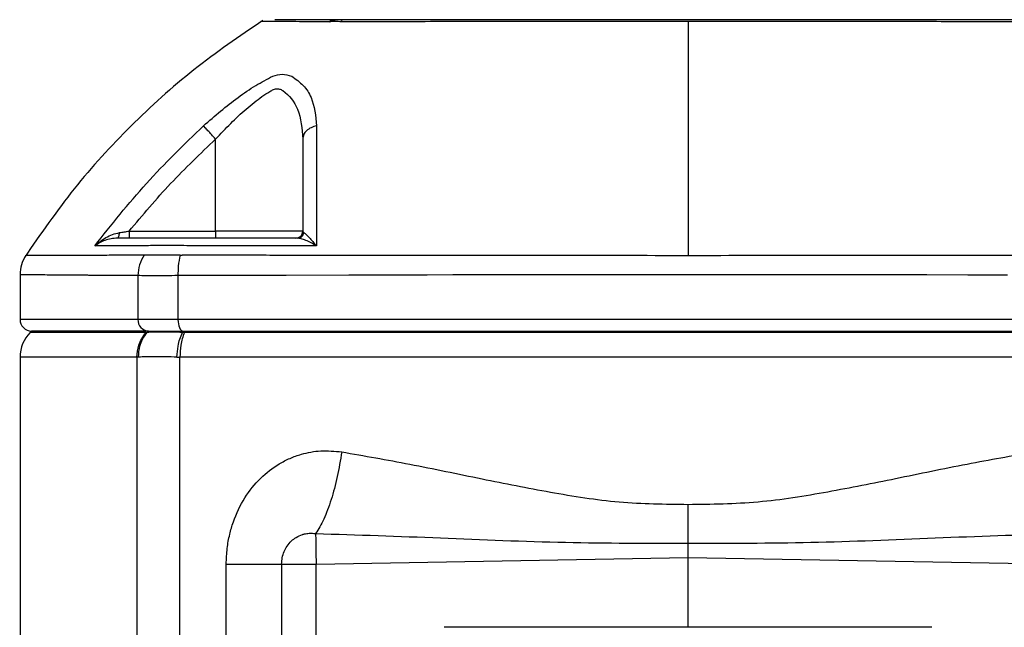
# Model space of a CAD drawing. Header units: millimetres. Extents: x 708 to 6010, y 131 to 3804.
# Tile 52 of 54: x 5742 to 5827, y 2788 to 2841. Entities that reach past the tile are written whole.
import ezdxf

# ---------------------------------------------------------------- set-up
doc = ezdxf.new("R2010")
doc.units = ezdxf.units.MM

msp = doc.modelspace()

# ---------------------------------------------------------------- linework, layer by layer
at = {"color": 7, "linetype": 'Continuous', "lineweight": 25}
for p, q in [((5759.173, 2822.314), (5759.173, 2830.243)), ((5751.718, 2822.314), (5759.173, 2822.314)), ((5766.673, 2822.314), (5759.173, 2822.314)), ((5759.173, 2822.314), (5759.173, 2821.714)), ((5742.332, 2818.578), (5742.332, 2814.714)), ((5752.484, 2818.488), (5752.484, 2814.714)), ((5755.93, 2818.488), (5755.93, 2814.714)), ((5755.93, 2814.714), (5752.484, 2814.714)), ((5843.734, 2814.714), (5755.93, 2814.714)), ((5743.332, 2813.714), (5743.211, 2813.593)), ((5753.383, 2813.714), (5743.332, 2813.714)), ((5753.193, 2813.593), (5753.276, 2813.596)), ((5753.383, 2813.714), (5753.276, 2813.596)), ((5753.383, 2813.714), (5756.369, 2813.714)), ((5756.317, 2813.596), (5756.369, 2813.714)), ((5756.482, 2813.593), (5756.317, 2813.596)), ((5756.369, 2813.714), (5799.832, 2813.714)), ((5843.182, 2813.593), (5756.482, 2813.593)), ((5799.832, 2813.714), (5843.295, 2813.714)), ((5742.332, 2811.472), (5742.332, 2724.53)), ((5752.534, 2811.475), (5752.402, 2811.472)), ((5755.839, 2811.475), (5756.097, 2811.472)), ((5843.566, 2811.472), (5756.098, 2811.472)), ((5767.816, 2793.655), (5799.832, 2794.214)), ((5799.832, 2794.214), (5831.848, 2793.655)), ((5820.832, 2788.214), (5778.832, 2788.214))]:
    msp.add_line(p, q, dxfattribs=at)
at = {"color": 8, "linetype": 'Continuous', "lineweight": 25}
for p, q in [((5752.484, 2814.714), (5742.332, 2814.714)), ((5753.193, 2813.593), (5743.211, 2813.593)), ((5752.402, 2730.594), (5752.402, 2811.472)), ((5756.098, 2732.461), (5756.098, 2811.472)), ((5760.085, 2734.476), (5760.085, 2793.655)), ((5764.852, 2793.655), (5764.852, 2736.397)), ((5767.816, 2737.451), (5767.816, 2793.655)), ((5799.832, 2788.214), (5799.832, 2794.214))]:
    msp.add_line(p, q, dxfattribs=at)
at = {"color": 7, "linetype": 'Continuous', "lineweight": 25, "flags": 128}
for points in [[(5827.332, 2818.524), (5823.91, 2818.532), (5820.377, 2818.54), (5817.455, 2818.546), (5814.93, 2818.551), (5812.809, 2818.555), (5810.198, 2818.56), (5806.919, 2818.564), (5803.463, 2818.566), (5799.833, 2818.567), (5798.351, 2818.567), (5796.822, 2818.566), (5795.247, 2818.565), (5793.625, 2818.564), (5791.958, 2818.562), (5790.247, 2818.56), (5788.491, 2818.557), (5787.532, 2818.556), (5786.36, 2818.554), (5784.977, 2818.551), (5783.384, 2818.548), (5781.583, 2818.544), (5779.577, 2818.54), (5777.369, 2818.535), (5770.643, 2818.521), (5765.243, 2818.509), (5761.12, 2818.5), (5758.833, 2818.495), (5757.215, 2818.491), (5756.251, 2818.489), (5756.01, 2818.488), (5755.95, 2818.488), (5755.935, 2818.488), (5755.931, 2818.488), (5755.93, 2818.488), (5755.93, 2818.488), (5755.93, 2818.488), (5755.93, 2818.488)], [(5755.93, 2814.714), (5755.939, 2814.519), (5755.964, 2814.332), (5756.004, 2814.159), (5756.059, 2814.007), (5756.125, 2813.883), (5756.201, 2813.79), (5756.283, 2813.733), (5756.369, 2813.714)]]:
    msp.add_lwpolyline(points, dxfattribs=at)
at = {"color": 7, "linetype": 'Continuous', "lineweight": 25}
for centre, radius, start, end in [((5743.332, 2814.714), 1, 180, 270), ((5753.436, 2814.666), 0.953, 177.10297, 266.77063), ((5745.332, 2811.472), 3, 135, 180.01879)]:
    msp.add_arc(centre, radius, start, end, dxfattribs=at)
for points, knots in [([(5763.23, 2840.449), (5761.219, 2839.077), (5757.204, 2836.336), (5751.798, 2831.434), (5746.867, 2826.056), (5744.105, 2822.058), (5742.722, 2820.056)], [0, 0, 0, 0, 0.250451, 0.500118, 0.749727, 1, 1, 1, 1]), ([(5765.293, 2840.347), (5765.036, 2840.348), (5764.137, 2840.351), (5763.426, 2840.354), (5762.951, 2840.356), (5763.084, 2840.356), (5763.084, 2840.356)], [0, 0, 0, 0, 0.166362, 0.581795, 0.999844, 1, 1, 1, 1]), ([(5769.45, 2840.514), (5768.319, 2840.514), (5766.055, 2840.514), (5764.484, 2840.514), (5764.263, 2840.514), (5764.253, 2840.514)], [0, 0, 0, 0, 0.488162, 0.97636, 1, 1, 1, 1]), ([(5768.926, 2840.338), (5769.007, 2840.389), (5769.17, 2840.491), (5769.357, 2840.506), (5769.45, 2840.514)], [0, 0, 0, 0, 0.499971, 1, 1, 1, 1]), ([(5768.958, 2840.338), (5768.952, 2840.338), (5768.942, 2840.338), (5768.931, 2840.338), (5768.926, 2840.338)], [0, 0, 0, 0, 0.499902, 1, 1, 1, 1]), ([(5769.867, 2840.338), (5769.771, 2840.343), (5769.58, 2840.352), (5769.244, 2840.356), (5769.072, 2840.345), (5768.958, 2840.338)], [0, 0, 0, 0, 0.253842, 0.501961, 1, 1, 1, 1]), ([(5770.159, 2840.514), (5770.133, 2840.514), (5770.092, 2840.514), (5770.012, 2840.514), (5769.886, 2840.514), (5769.642, 2840.514), (5769.527, 2840.514), (5769.45, 2840.514)], [0, 0, 0, 0, 0.083398, 0.12671, 0.252869, 0.501909, 1, 1, 1, 1]), ([(5769.945, 2840.338), (5769.932, 2840.338), (5769.906, 2840.338), (5769.88, 2840.338), (5769.867, 2840.338)], [0, 0, 0, 0, 0.499935, 1, 1, 1, 1]), ([(5770.159, 2840.514), (5770.121, 2840.506), (5770.045, 2840.491), (5769.978, 2840.389), (5769.945, 2840.338)], [0, 0, 0, 0, 0.500021, 1, 1, 1, 1]), ([(5799.832, 2840.356), (5797.278, 2840.355), (5792.183, 2840.355), (5784.612, 2840.35), (5777.147, 2840.344), (5772.351, 2840.34), (5769.945, 2840.338)], [0, 0, 0, 0, 0.2499983, 0.4987592, 0.7486267, 1, 1, 1, 1]), ([(5830.371, 2840.514), (5830.314, 2840.514), (5830.226, 2840.514), (5830.083, 2840.514), (5829.759, 2840.514), (5828.711, 2840.514), (5826.636, 2840.514), (5822.287, 2840.514), (5816.023, 2840.514), (5808.325, 2840.514), (5799.693, 2840.514), (5790.188, 2840.514), (5779.938, 2840.514), (5773.426, 2840.514), (5770.159, 2840.514)], [0, 0, 0, 0, 0.007789, 0.011777, 0.015614, 0.031246, 0.062683, 0.125534, 0.250747, 0.375216, 0.50013, 0.666643, 0.832763, 1, 1, 1, 1]), ([(5799.832, 2840.356), (5799.832, 2838.995), (5799.832, 2836.279), (5799.832, 2831.432), (5799.832, 2826.121), (5799.832, 2822.176), (5799.832, 2820.202)], [0, 0, 0, 0, 0.250441, 0.500117, 0.749734, 1, 1, 1, 1]), ([(5829.797, 2840.338), (5829.783, 2840.338), (5829.757, 2840.338), (5829.711, 2840.338), (5829.643, 2840.338), (5829.521, 2840.339), (5829.305, 2840.339), (5828.917, 2840.339), (5828.222, 2840.339), (5826.977, 2840.341), (5824.737, 2840.342), (5820.698, 2840.345), (5814.791, 2840.35), (5807.5, 2840.355), (5802.392, 2840.355), (5799.832, 2840.356)], [0, 0, 0, 0, 0.0015256, 0.002724, 0.0048634, 0.0086847, 0.0155085, 0.0276928, 0.0494509, 0.0883028, 0.1576604, 0.2814878, 0.501349, 0.7501073, 1, 1, 1, 1]), ([(5764.082, 2835.653), (5764.354, 2835.735), (5764.9, 2835.899), (5765.445, 2835.735), (5765.718, 2835.653)], [0, 0, 0, 0, 0.499232, 1, 1, 1, 1]), ([(5758.125, 2831.378), (5759.105, 2832.23), (5760.578, 2833.509), (5762.634, 2834.89), (5763.599, 2835.398), (5764.082, 2835.653)], [0, 0, 0, 0, 0.49877, 0.749503, 1, 1, 1, 1]), ([(5765.718, 2835.653), (5766.073, 2835.399), (5766.784, 2834.891), (5767.657, 2833.512), (5767.779, 2832.231), (5767.859, 2831.378)], [0, 0, 0, 0, 0.249823, 0.50055, 1, 1, 1, 1]), ([(5759.173, 2830.243), (5760.031, 2831.144), (5761.321, 2832.498), (5762.938, 2833.757), (5763.723, 2834.271), (5764.159, 2834.532), (5764.5, 2834.59), (5764.764, 2834.529), (5765.503, 2834.063), (5766.466, 2832.743), (5766.6, 2831.132), (5766.673, 2830.243)], [0, 0, 0, 0, 0.2503136, 0.3762992, 0.4393836, 0.4710295, 0.5022917, 0.5336204, 0.5492794, 0.7514321, 1, 1, 1, 1]), ([(5748.761, 2821.044), (5750.207, 2822.87), (5753.099, 2826.523), (5756.449, 2829.76), (5758.125, 2831.378)], [0, 0, 0, 0, 0.499971, 1, 1, 1, 1]), ([(5759.173, 2830.243), (5759.055, 2830.371), (5758.818, 2830.628), (5758.502, 2830.97), (5758.249, 2831.243), (5758.166, 2831.333), (5758.125, 2831.378)], [0, 0, 0, 0, 0.25002, 0.500017, 0.750018, 1, 1, 1, 1]), ([(5767.859, 2831.378), (5767.695, 2831.333), (5767.366, 2831.243), (5766.984, 2830.97), (5766.723, 2830.628), (5766.69, 2830.371), (5766.673, 2830.243)], [0, 0, 0, 0, 0.25001, 0.500016, 0.750018, 1, 1, 1, 1]), ([(5767.859, 2831.378), (5767.855, 2829.76), (5767.848, 2826.523), (5767.848, 2822.871), (5767.849, 2821.044)], [0, 0, 0, 0, 0.499829, 1, 1, 1, 1]), ([(5751.718, 2822.314), (5752.889, 2823.699), (5755.233, 2826.474), (5757.859, 2828.985), (5759.173, 2830.243)], [0, 0, 0, 0, 0.499205, 1, 1, 1, 1]), ([(5766.673, 2830.243), (5766.673, 2828.985), (5766.673, 2826.474), (5766.673, 2823.699), (5766.673, 2822.314)], [0, 0, 0, 0, 0.500802, 1, 1, 1, 1]), ([(5750.892, 2822.183), (5751.028, 2822.204), (5751.3, 2822.248), (5751.579, 2822.292), (5751.718, 2822.314)], [0, 0, 0, 0, 0.498215, 1, 1, 1, 1]), ([(5751.718, 2822.314), (5751.718, 2822.236), (5751.718, 2822.078), (5751.718, 2821.88), (5751.718, 2821.741), (5751.718, 2821.723), (5751.718, 2821.714)], [0, 0, 0, 0, 0.2499904, 0.5000007, 0.7499846, 1, 1, 1, 1]), ([(5766.073, 2821.714), (5766.152, 2821.723), (5766.309, 2821.741), (5766.508, 2821.88), (5766.646, 2822.078), (5766.664, 2822.236), (5766.673, 2822.314)], [0, 0, 0, 0, 0.2500154, 0.4999993, 0.7500096, 1, 1, 1, 1]), ([(5766.673, 2822.314), (5766.677, 2822.292), (5766.685, 2822.248), (5766.745, 2822.204), (5766.774, 2822.183)], [0, 0, 0, 0, 0.501773, 1, 1, 1, 1]), ([(5748.761, 2821.044), (5749.068, 2821.3), (5749.527, 2821.683), (5750.277, 2822.041), (5750.689, 2822.136), (5750.892, 2822.183)], [0, 0, 0, 0, 0.507059, 0.757278, 1, 1, 1, 1]), ([(5750.729, 2821.714), (5750.538, 2821.702), (5750.15, 2821.677), (5749.455, 2821.476), (5749.039, 2821.217), (5748.761, 2821.044)], [0, 0, 0, 0, 0.242627, 0.492868, 1, 1, 1, 1]), ([(5750.729, 2821.714), (5750.75, 2821.723), (5750.792, 2821.739), (5750.842, 2821.86), (5750.877, 2822.012), (5750.887, 2822.126), (5750.892, 2822.183)], [0, 0, 0, 0, 0.279721, 0.55949, 0.779755, 1, 1, 1, 1]), ([(5766.212, 2821.714), (5764.42, 2821.714), (5762.031, 2821.714), (5759.109, 2821.714), (5757.351, 2821.714), (5755.69, 2821.714), (5754.552, 2821.714), (5753.778, 2821.714), (5752.385, 2821.714), (5751.439, 2821.714), (5750.729, 2821.714)], [0, 0, 0, 0, 0.246744, 0.328868, 0.412884, 0.494054, 0.576372, 0.661981, 0.746486, 1, 1, 1, 1]), ([(5766.212, 2821.714), (5766.285, 2821.723), (5766.43, 2821.739), (5766.603, 2821.86), (5766.723, 2822.012), (5766.757, 2822.126), (5766.774, 2822.183)], [0, 0, 0, 0, 0.27969, 0.559458, 0.779751, 1, 1, 1, 1]), ([(5767.849, 2821.044), (5767.534, 2821.217), (5767.063, 2821.476), (5766.525, 2821.677), (5766.315, 2821.702), (5766.212, 2821.714)], [0, 0, 0, 0, 0.507045, 0.757502, 1, 1, 1, 1]), ([(5766.774, 2822.183), (5766.836, 2822.136), (5766.961, 2822.041), (5767.31, 2821.683), (5767.633, 2821.3), (5767.849, 2821.044)], [0, 0, 0, 0, 0.2425906, 0.493041, 1, 1, 1, 1]), ([(5753.398, 2821.06), (5752.535, 2821.057), (5750.82, 2821.052), (5749.444, 2821.047), (5748.761, 2821.044)], [0, 0, 0, 0, 0.503148, 1, 1, 1, 1]), ([(5756.695, 2821.06), (5756.016, 2821.073), (5754.656, 2821.099), (5753.817, 2821.073), (5753.398, 2821.06)], [0, 0, 0, 0, 0.499839, 1, 1, 1, 1]), ([(5767.849, 2821.044), (5765.966, 2821.047), (5762.178, 2821.052), (5758.531, 2821.057), (5756.695, 2821.06)], [0, 0, 0, 0, 0.496851, 1, 1, 1, 1]), ([(5742.822, 2820.21), (5742.681, 2819.954), (5742.397, 2819.442), (5742.354, 2818.858), (5742.332, 2818.567)], [0, 0, 0, 0, 0.500007, 1, 1, 1, 1]), ([(5753.021, 2820.242), (5752.87, 2819.972), (5752.568, 2819.432), (5752.512, 2818.803), (5752.484, 2818.488)], [0, 0, 0, 0, 0.49999, 1, 1, 1, 1]), ([(5753.021, 2820.242), (5753.005, 2820.242), (5752.974, 2820.241), (5752.943, 2820.238), (5752.927, 2820.237)], [0, 0, 0, 0, 0.50589, 1, 1, 1, 1]), ([(5756.121, 2820.242), (5755.489, 2820.247), (5754.225, 2820.257), (5753.422, 2820.247), (5753.021, 2820.242)], [0, 0, 0, 0, 0.500394, 1, 1, 1, 1]), ([(5756.121, 2820.242), (5756.052, 2819.938), (5755.929, 2819.393), (5755.93, 2818.765), (5755.93, 2818.488)], [0, 0, 0, 0, 0.559503, 1, 1, 1, 1]), ([(5756.121, 2820.242), (5756.152, 2820.241), (5756.211, 2820.24), (5756.271, 2820.238), (5756.301, 2820.237)], [0, 0, 0, 0, 0.508214, 1, 1, 1, 1]), ([(5799.832, 2820.202), (5796.073, 2820.203), (5788.58, 2820.205), (5779.114, 2820.215), (5771.438, 2820.224), (5765.679, 2820.23), (5761.232, 2820.234), (5758.458, 2820.236), (5757.248, 2820.236), (5756.717, 2820.237), (5756.484, 2820.237), (5756.382, 2820.237), (5756.332, 2820.237), (5756.311, 2820.237), (5756.301, 2820.237)], [0, 0, 0, 0, 0.250156, 0.498558, 0.638128, 0.778675, 0.902603, 0.95713, 0.981133, 0.991698, 0.996346, 0.998392, 0.999293, 1, 1, 1, 1]), ([(5843.363, 2820.237), (5843.342, 2820.237), (5843.306, 2820.237), (5843.24, 2820.237), (5843.143, 2820.237), (5842.97, 2820.237), (5842.661, 2820.237), (5842.108, 2820.236), (5841.117, 2820.236), (5839.336, 2820.234), (5836.122, 2820.232), (5830.301, 2820.225), (5821.731, 2820.216), (5811.078, 2820.207), (5803.588, 2820.203), (5799.832, 2820.202)], [0, 0, 0, 0, 0.001528, 0.002728, 0.00487, 0.008696, 0.015527, 0.027723, 0.049495, 0.088357, 0.157733, 0.281712, 0.501616, 0.750044, 1, 1, 1, 1]), ([(5755.93, 2818.488), (5755.212, 2818.473), (5753.776, 2818.443), (5752.915, 2818.473), (5752.484, 2818.488)], [0, 0, 0, 0, 0.499829, 1, 1, 1, 1]), ([(5752.401, 2811.472), (5752.433, 2811.818), (5752.483, 2812.373), (5752.797, 2813.088), (5753.056, 2813.419), (5753.192, 2813.593)], [0, 0, 0, 0, 0.44088, 0.70588, 1, 1, 1, 1]), ([(5752.533, 2811.475), (5752.554, 2811.796), (5752.59, 2812.332), (5752.873, 2813.055), (5753.135, 2813.407), (5753.277, 2813.596)], [0, 0, 0, 0, 0.4090845, 0.6820337, 1, 1, 1, 1]), ([(5756.317, 2813.596), (5755.693, 2813.609), (5754.443, 2813.634), (5753.665, 2813.609), (5753.276, 2813.596)], [0, 0, 0, 0, 0.499998, 1, 1, 1, 1]), ([(5755.839, 2811.475), (5755.863, 2811.796), (5755.904, 2812.332), (5756.082, 2813.055), (5756.235, 2813.407), (5756.317, 2813.596)], [0, 0, 0, 0, 0.409084, 0.682031, 1, 1, 1, 1]), ([(5756.482, 2813.593), (5756.416, 2813.419), (5756.29, 2813.088), (5756.137, 2812.372), (5756.113, 2811.818), (5756.097, 2811.472)], [0, 0, 0, 0, 0.294296, 0.559382, 1, 1, 1, 1]), ([(5752.402, 2811.472), (5750.862, 2811.472), (5747.782, 2811.472), (5744.703, 2811.472), (5742.699, 2811.472), (5742.454, 2811.472), (5742.332, 2811.472)], [0, 0, 0, 0, 0.25, 0.5, 0.75, 1, 1, 1, 1]), ([(5755.84, 2811.475), (5755.165, 2811.488), (5753.816, 2811.513), (5752.961, 2811.488), (5752.534, 2811.475)], [0, 0, 0, 0, 0.500002, 1, 1, 1, 1]), ([(5760.085, 2793.655), (5760.101, 2794.106), (5760.132, 2794.971), (5760.357, 2796.185), (5760.788, 2797.676), (5761.603, 2799.374), (5762.963, 2801.075), (5764.35, 2802.149), (5765.565, 2802.777), (5766.752, 2803.202), (5768.251, 2803.482), (5769.419, 2803.372), (5770.021, 2803.316)], [0, 0, 0, 0, 0.08316, 0.159307, 0.22768, 0.371119, 0.508736, 0.638538, 0.706373, 0.773686, 0.883591, 1, 1, 1, 1]), ([(5770.021, 2803.316), (5769.905, 2802.595), (5769.675, 2801.154), (5769.13, 2799.161), (5768.489, 2797.439), (5768.015, 2796.673), (5767.778, 2796.29)], [0, 0, 0, 0, 0.250009, 0.499998, 0.750003, 1, 1, 1, 1]), ([(5770.021, 2803.316), (5771.97, 2802.975), (5775.965, 2802.276), (5781.953, 2801.014), (5787.955, 2799.825), (5793.871, 2798.868), (5797.855, 2798.821), (5799.832, 2798.798)], [0, 0, 0, 0, 0.20147, 0.41303, 0.610572, 0.806836, 1, 1, 1, 1]), ([(5799.832, 2798.798), (5801.845, 2798.823), (5805.889, 2798.873), (5811.849, 2799.853), (5817.838, 2801.04), (5823.767, 2802.289), (5827.718, 2802.979), (5829.643, 2803.316)], [0, 0, 0, 0, 0.1967356, 0.3952496, 0.5916408, 0.8009393, 1, 1, 1, 1]), ([(5799.832, 2795.464), (5799.832, 2795.968), (5799.832, 2797.038), (5799.832, 2798.189), (5799.832, 2798.798)], [0, 0, 0, 0, 0.47064, 1, 1, 1, 1]), ([(5764.852, 2793.655), (5764.862, 2793.84), (5764.884, 2794.211), (5765.051, 2794.741), (5765.317, 2795.233), (5765.671, 2795.646), (5766.12, 2795.988), (5766.479, 2796.151), (5766.729, 2796.226), (5766.912, 2796.274), (5767.267, 2796.334), (5767.589, 2796.306), (5767.778, 2796.29)], [0, 0, 0, 0, 0.119443, 0.240487, 0.359703, 0.487774, 0.601954, 0.741501, 0.754877, 0.780999, 0.87067, 1, 1, 1, 1]), ([(5767.778, 2796.29), (5767.78, 2796.143), (5767.783, 2795.851), (5767.791, 2795.204), (5767.803, 2794.46), (5767.812, 2793.924), (5767.816, 2793.655)], [0, 0, 0, 0, 0.249986, 0.499992, 0.749984, 1, 1, 1, 1]), ([(5767.778, 2796.29), (5771.36, 2796.171), (5778.521, 2795.935), (5789.207, 2795.447), (5796.316, 2795.458), (5799.832, 2795.464)], [0, 0, 0, 0, 0.33583, 0.671542, 1, 1, 1, 1]), ([(5799.832, 2795.464), (5803.352, 2795.458), (5810.452, 2795.447), (5821.138, 2795.934), (5828.295, 2796.171), (5831.885, 2796.29)], [0, 0, 0, 0, 0.328839, 0.663292, 1, 1, 1, 1]), ([(5799.832, 2794.214), (5799.832, 2794.43), (5799.831, 2794.861), (5799.832, 2795.263), (5799.832, 2795.464)], [0, 0, 0, 0, 0.500019, 1, 1, 1, 1]), ([(5760.085, 2793.655), (5760.705, 2793.655), (5761.944, 2793.655), (5763.392, 2793.655), (5764.453, 2793.655), (5764.719, 2793.655), (5764.852, 2793.655)], [0, 0, 0, 0, 0.249999, 0.5, 0.75, 1, 1, 1, 1]), ([(5764.852, 2793.655), (5764.932, 2793.655), (5765.092, 2793.655), (5765.791, 2793.655), (5766.728, 2793.655), (5767.454, 2793.655), (5767.816, 2793.655)], [0, 0, 0, 0, 0.25, 0.500002, 0.749998, 1, 1, 1, 1])]:
    msp.add_open_spline(points, degree=3, knots=knots, dxfattribs=at)
at = {"color": 8, "linetype": 'Continuous', "lineweight": 25}
for points, knots in [([(5768.926, 2840.338), (5768.004, 2840.34), (5766.534, 2840.343), (5765.63, 2840.346), (5765.293, 2840.347)], [0, 0, 0, 0, 0.6271514, 1, 1, 1, 1]), ([(5752.927, 2820.237), (5752.927, 2820.237), (5752.927, 2820.237), (5752.927, 2820.237), (5752.927, 2820.237), (5752.926, 2820.237), (5752.923, 2820.237), (5752.91, 2820.237), (5752.859, 2820.237), (5752.656, 2820.237), (5752.21, 2820.236), (5751.469, 2820.235), (5750.357, 2820.233), (5748.905, 2820.229), (5747.212, 2820.224), (5745.995, 2820.22), (5745.255, 2820.216), (5744.916, 2820.215), (5744.642, 2820.214), (5744.388, 2820.212), (5744.152, 2820.211), (5743.616, 2820.209), (5743.075, 2820.205), (5742.673, 2820.202), (5742.817, 2820.202), (5742.817, 2820.202)], [0, 0, 0, 0, 0.000001, 0.000002, 0.000008, 0.000031, 0.000124, 0.000492, 0.001968, 0.007867, 0.031455, 0.070748, 0.125732, 0.21693, 0.33284, 0.472539, 0.517481, 0.548089, 0.578681, 0.609263, 0.63984, 0.67042, 0.834496, 0.999691, 1, 1, 1, 1]), ([(5752.484, 2818.488), (5752.484, 2818.488), (5752.48, 2818.488), (5752.467, 2818.488), (5752.42, 2818.489), (5752.237, 2818.49), (5751.842, 2818.492), (5751.186, 2818.495), (5750.382, 2818.499), (5749.619, 2818.503), (5748.986, 2818.506), (5748.496, 2818.509), (5748.045, 2818.511), (5747.542, 2818.514), (5746.903, 2818.519), (5746.102, 2818.525), (5745.247, 2818.532), (5744.492, 2818.539), (5743.909, 2818.546), (5743.49, 2818.551), (5743.147, 2818.556), (5742.834, 2818.56), (5742.557, 2818.564), (5742.387, 2818.566), (5742.304, 2818.567), (5742.332, 2818.567), (5742.332, 2818.567)], [0, 0, 0, 0, 0.000056, 0.000543, 0.001932, 0.00725, 0.028048, 0.062394, 0.110286, 0.15954, 0.193828, 0.224493, 0.251535, 0.281556, 0.325909, 0.387051, 0.464981, 0.544721, 0.610224, 0.666545, 0.713685, 0.771521, 0.84395, 0.920101, 0.999971, 1, 1, 1, 1])]:
    msp.add_open_spline(points, degree=3, knots=knots, dxfattribs=at)
at = {"color": 7, "linetype": 'Continuous', "lineweight": 25}
msp.add_open_spline([(5753.383, 2813.714), (5753.756, 2813.714), (5754.502, 2813.714), (5755.747, 2813.714), (5756.369, 2813.714)], degree=3, dxfattribs=at)

doc.saveas('drawing.dxf')
